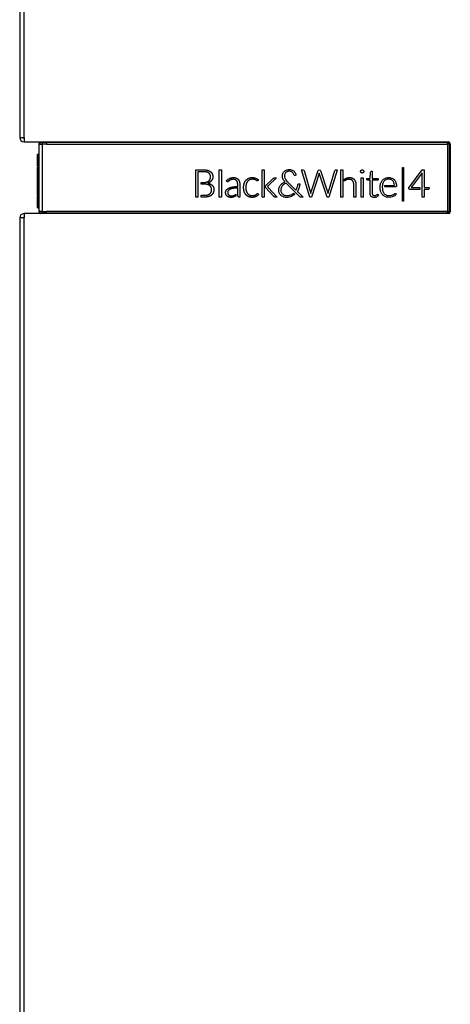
# Model space of a CAD drawing. Header units: millimetres. Extents: x 21 to 270, y 0 to 189.
# Tile 14 of 39: x 100 to 112, y 134 to 162. Entities that reach past the tile are written whole.
import ezdxf

# ---------------------------------------------------------------- set-up
doc = ezdxf.new("R2010")
doc.units = ezdxf.units.MM
doc.layers.add('134.125_BW4_CTM-', color=7, linetype='Continuous')
doc.layers.add('Standard', color=7, linetype='Continuous')

# ---------------------------------------------------------------- blocks, each defined once
blk = doc.blocks.new('SE3')
at = {"layer": '134.125_BW4_CTM-', "color": 7, "linetype": 'Continuous'}
for p, q in [((0, 48.18), (0, 33.82)), ((0.12, 33.82), (0.12, 48.18)), ((0, 33.82), (0.12, 33.82)), ((0.12, 33.82), (0.12, 33.7)), ((0.12, 33.7), (11.95, 33.7)), ((0.53, 33.64), (0.53, 33.639)), ((0.53, 33.639), (0.53, 31.761)), ((0.58, 33.69), (0.58, 33.69)), ((0.58, 33.69), (0.75, 33.69)), ((0.63, 33.689), (0.63, 33.639)), ((0.63, 33.639), (0.63, 31.761)), ((0.75, 33.69), (0.75, 33.7)), ((0.75, 33.689), (0.75, 33.69)), ((0.75, 33.69), (11.92, 33.69)), ((0.75, 33.689), (0.75, 33.639)), ((0.75, 33.689), (11.92, 33.689)), ((0.75, 33.639), (11.919, 33.639)), ((11.919, 33.639), (11.919, 31.761)), ((11.92, 33.69), (11.92, 33.7)), ((11.92, 33.689), (11.92, 33.69)), ((11.969, 33.64), (11.969, 31.76)), ((11.969, 33.64), (11.97, 33.64)), ((11.97, 33.64), (11.97, 31.76)), ((11.97, 33.64), (11.99, 33.64)), ((11.99, 33.64), (11.99, 31.76)), ((12, 33.65), (12, 31.75)), ((0.5, 33.033), (0.5, 33.352)), ((0.51, 33.362), (0.53, 33.363)), ((0.51, 33.362), (0.51, 33.035)), ((0.5, 32.225), (0.5, 33.003)), ((0.5, 33.003), (0.5, 33)), ((0.53, 33.014), (0.509, 33.013)), ((0.53, 33.014), (0.509, 33.013)), ((0.51, 33.013), (0.51, 32.215)), ((0.51, 33.01), (0.51, 33.013)), ((10.67, 32.05), (10.67, 32.987)), ((10.67, 32.987), (10.696, 32.987)), ((10.696, 32.987), (10.696, 32.05)), ((4.906, 32.161), (4.906, 32.921)), ((4.906, 32.921), (5.042, 32.921)), ((5.001, 32.87), (4.968, 32.87)), ((4.968, 32.87), (4.968, 32.161)), ((5.047, 32.87), (5.001, 32.87)), ((5.042, 32.921), (5.087, 32.921)), ((5.231, 32.911), (5.239, 32.909)), ((5.239, 32.909), (5.247, 32.906)), ((5.272, 32.832), (5.267, 32.836)), ((5.278, 32.827), (5.272, 32.832)), ((5.306, 32.66), (5.308, 32.665)), ((5.308, 32.665), (5.31, 32.669)), ((5.313, 32.874), (5.319, 32.87)), ((5.319, 32.87), (5.324, 32.866)), ((5.363, 32.814), (5.366, 32.808)), ((5.366, 32.808), (5.368, 32.802)), ((5.371, 32.667), (5.369, 32.662)), ((5.372, 32.672), (5.371, 32.667)), ((5.562, 32.161), (5.562, 32.924)), ((5.562, 32.924), (5.621, 32.924)), ((5.621, 32.924), (5.621, 32.161)), ((5.847, 32.682), (5.855, 32.686)), ((5.855, 32.686), (5.863, 32.689)), ((6.031, 32.696), (6.036, 32.693)), ((6.036, 32.693), (6.042, 32.691)), ((6.373, 32.683), (6.38, 32.687)), ((6.38, 32.687), (6.388, 32.69)), ((6.57, 32.693), (6.577, 32.69)), ((6.577, 32.69), (6.584, 32.687)), ((6.754, 32.161), (6.754, 32.924)), ((6.754, 32.924), (6.813, 32.924)), ((6.813, 32.924), (6.813, 32.161)), ((6.853, 32.476), (7.064, 32.678)), ((7.157, 32.698), (6.922, 32.475)), ((7.064, 32.678), (7.071, 32.684)), ((7.082, 32.693), (7.083, 32.694)), ((7.083, 32.694), (7.085, 32.695)), ((7.124, 32.698), (7.144, 32.698)), ((7.144, 32.698), (7.157, 32.698)), ((7.321, 32.767), (7.324, 32.788)), ((7.321, 32.736), (7.321, 32.767)), ((7.323, 32.718), (7.321, 32.736)), ((7.328, 32.698), (7.323, 32.718)), ((7.324, 32.788), (7.33, 32.812)), ((7.335, 32.676), (7.328, 32.698)), ((7.33, 32.812), (7.337, 32.828)), ((7.337, 32.671), (7.335, 32.676)), ((7.337, 32.828), (7.342, 32.837)), ((7.343, 32.657), (7.337, 32.671)), ((7.342, 32.837), (7.353, 32.855)), ((7.353, 32.855), (7.367, 32.872)), ((7.367, 32.872), (7.378, 32.883)), ((7.378, 32.883), (7.386, 32.889)), ((7.382, 32.789), (7.378, 32.767)), ((7.378, 32.767), (7.378, 32.74)), ((7.378, 32.74), (7.381, 32.717)), ((7.381, 32.717), (7.386, 32.698)), ((7.386, 32.8), (7.382, 32.789)), ((7.386, 32.889), (7.405, 32.901)), ((7.394, 32.818), (7.386, 32.8)), ((7.386, 32.698), (7.395, 32.678)), ((7.407, 32.836), (7.394, 32.818)), ((7.395, 32.678), (7.403, 32.665)), ((7.403, 32.665), (7.416, 32.645)), ((7.405, 32.901), (7.425, 32.912)), ((7.412, 32.842), (7.407, 32.836)), ((7.426, 32.854), (7.412, 32.842)), ((7.425, 32.912), (7.441, 32.919)), ((7.445, 32.866), (7.426, 32.854)), ((7.441, 32.919), (7.446, 32.92)), ((7.454, 32.87), (7.445, 32.866)), ((7.446, 32.92), (7.47, 32.926)), ((7.472, 32.876), (7.454, 32.87)), ((7.47, 32.926), (7.492, 32.929)), ((7.495, 32.88), (7.472, 32.876)), ((7.492, 32.929), (7.523, 32.93)), ((7.515, 32.882), (7.495, 32.88)), ((7.532, 32.88), (7.515, 32.882)), ((7.523, 32.93), (7.547, 32.927)), ((7.55, 32.877), (7.532, 32.88)), ((7.547, 32.927), (7.572, 32.921)), ((7.564, 32.872), (7.55, 32.877)), ((7.583, 32.862), (7.564, 32.872)), ((7.572, 32.921), (7.59, 32.915)), ((7.602, 32.847), (7.583, 32.862)), ((7.59, 32.915), (7.611, 32.904)), ((7.617, 32.829), (7.602, 32.847)), ((7.611, 32.904), (7.63, 32.892)), ((7.627, 32.814), (7.617, 32.829)), ((7.645, 32.772), (7.627, 32.814)), ((7.63, 32.892), (7.645, 32.88)), ((7.645, 32.88), (7.659, 32.864)), ((7.658, 32.765), (7.645, 32.772)), ((7.676, 32.767), (7.658, 32.765)), ((7.659, 32.864), (7.672, 32.846)), ((7.672, 32.846), (7.682, 32.83)), ((7.695, 32.774), (7.676, 32.767)), ((7.682, 32.83), (7.687, 32.816)), ((7.687, 32.816), (7.692, 32.797)), ((7.692, 32.797), (7.695, 32.774)), ((8.084, 32.161), (7.855, 32.921)), ((7.855, 32.921), (7.893, 32.921)), ((7.893, 32.921), (7.918, 32.917)), ((7.918, 32.917), (7.924, 32.905)), ((7.924, 32.905), (8.097, 32.316)), ((8.117, 32.281), (8.321, 32.903)), ((8.349, 32.821), (8.134, 32.161)), ((8.321, 32.903), (8.331, 32.917)), ((8.331, 32.917), (8.343, 32.922)), ((8.343, 32.922), (8.374, 32.915)), ((8.35, 32.827), (8.349, 32.821)), ((8.565, 32.164), (8.35, 32.827)), ((8.374, 32.915), (8.381, 32.906)), ((8.381, 32.906), (8.569, 32.334)), ((8.597, 32.283), (8.778, 32.903)), ((8.844, 32.916), (8.617, 32.161)), ((8.778, 32.903), (8.788, 32.917)), ((8.788, 32.917), (8.799, 32.921)), ((8.799, 32.921), (8.842, 32.921)), ((8.842, 32.921), (8.844, 32.916)), ((8.946, 32.161), (8.946, 32.924)), ((8.946, 32.924), (9.005, 32.924)), ((9.005, 32.924), (9.005, 32.161)), ((9.05, 32.659), (9.079, 32.678)), ((9.079, 32.678), (9.082, 32.679)), ((9.082, 32.679), (9.09, 32.684)), ((9.262, 32.695), (9.268, 32.693)), ((9.268, 32.693), (9.274, 32.69)), ((9.504, 32.893), (9.504, 32.894)), ((9.504, 32.892), (9.504, 32.893)), ((9.504, 32.859), (9.504, 32.86)), ((9.504, 32.86), (9.504, 32.86)), ((9.513, 32.907), (9.514, 32.908)), ((9.513, 32.907), (9.513, 32.907)), ((9.513, 32.846), (9.513, 32.847)), ((9.514, 32.846), (9.513, 32.846)), ((9.515, 32.162), (9.515, 32.698)), ((9.515, 32.698), (9.572, 32.698)), ((9.526, 32.916), (9.527, 32.916)), ((9.527, 32.837), (9.526, 32.837)), ((9.527, 32.916), (9.529, 32.917)), ((9.528, 32.837), (9.527, 32.837)), ((9.559, 32.917), (9.561, 32.916)), ((9.561, 32.837), (9.56, 32.837)), ((9.561, 32.916), (9.561, 32.916)), ((9.561, 32.837), (9.561, 32.837)), ((9.572, 32.698), (9.572, 32.162)), ((9.574, 32.908), (9.574, 32.907)), ((9.574, 32.907), (9.575, 32.907)), ((9.575, 32.847), (9.574, 32.846)), ((9.574, 32.846), (9.574, 32.846)), ((9.583, 32.894), (9.584, 32.893)), ((9.584, 32.86), (9.583, 32.859)), ((9.584, 32.893), (9.584, 32.892)), ((9.584, 32.86), (9.584, 32.86)), ((9.674, 32.676), (9.764, 32.682)), ((9.674, 32.648), (9.674, 32.676)), ((9.764, 32.682), (9.776, 32.861)), ((9.776, 32.861), (9.783, 32.879)), ((9.783, 32.879), (9.791, 32.884)), ((9.791, 32.884), (9.822, 32.884)), ((9.822, 32.884), (9.822, 32.682)), ((9.822, 32.682), (9.988, 32.682)), ((9.988, 32.682), (9.988, 32.635)), ((10.141, 32.661), (10.158, 32.673)), ((10.158, 32.673), (10.177, 32.683)), ((10.177, 32.683), (10.192, 32.69)), ((10.192, 32.69), (10.194, 32.691)), ((10.194, 32.691), (10.217, 32.698)), ((10.217, 32.698), (10.239, 32.703)), ((10.239, 32.703), (10.258, 32.706)), ((10.258, 32.706), (10.289, 32.707)), ((10.289, 32.707), (10.316, 32.705)), ((10.316, 32.705), (10.338, 32.701)), ((10.338, 32.701), (10.365, 32.694)), ((10.365, 32.694), (10.377, 32.688)), ((10.377, 32.688), (10.381, 32.687)), ((10.381, 32.687), (10.4, 32.676)), ((10.4, 32.676), (10.417, 32.664)), ((10.417, 32.664), (10.434, 32.65)), ((10.84, 32.421), (11.219, 32.923)), ((11.218, 32.841), (10.908, 32.426)), ((11.216, 32.161), (11.217, 32.834)), ((11.217, 32.834), (11.218, 32.841)), ((11.219, 32.923), (11.271, 32.923)), ((11.271, 32.923), (11.271, 32.426)), ((5.056, 32.521), (5.056, 32.57)), ((5.056, 32.57), (5.073, 32.57)), ((5.085, 32.521), (5.056, 32.521)), ((5.073, 32.57), (5.098, 32.57)), ((5.209, 32.581), (5.215, 32.583)), ((5.215, 32.583), (5.221, 32.585)), ((5.237, 32.511), (5.231, 32.512)), ((5.243, 32.509), (5.237, 32.511)), ((5.247, 32.553), (5.243, 32.552)), ((5.243, 32.552), (5.253, 32.55)), ((5.271, 32.613), (5.274, 32.617)), ((5.274, 32.617), (5.278, 32.62)), ((5.291, 32.573), (5.287, 32.571)), ((5.296, 32.576), (5.291, 32.573)), ((5.298, 32.481), (5.294, 32.484)), ((5.302, 32.478), (5.298, 32.481)), ((5.336, 32.434), (5.334, 32.439)), ((5.338, 32.43), (5.336, 32.434)), ((5.34, 32.615), (5.337, 32.611)), ((5.343, 32.619), (5.34, 32.615)), ((5.358, 32.5), (5.363, 32.495)), ((5.363, 32.495), (5.369, 32.489)), ((5.813, 32.406), (5.827, 32.413)), ((5.817, 32.601), (5.815, 32.599)), ((5.819, 32.603), (5.817, 32.601)), ((5.847, 32.624), (5.844, 32.622)), ((5.85, 32.627), (5.847, 32.624)), ((5.891, 32.647), (5.887, 32.646)), ((5.896, 32.649), (5.891, 32.647)), ((5.915, 32.442), (5.936, 32.446)), ((5.951, 32.405), (5.942, 32.403)), ((5.96, 32.406), (5.951, 32.405)), ((6.049, 32.615), (6.042, 32.624)), ((6.087, 32.658), (6.094, 32.649)), ((6.121, 32.597), (6.125, 32.585)), ((6.134, 32.475), (6.134, 32.432)), ((6.134, 32.432), (6.134, 32.161)), ((6.254, 32.533), (6.257, 32.542)), ((6.257, 32.542), (6.259, 32.55)), ((6.299, 32.623), (6.304, 32.629)), ((6.304, 32.629), (6.309, 32.635)), ((6.313, 32.525), (6.311, 32.518)), ((6.315, 32.532), (6.313, 32.525)), ((6.349, 32.597), (6.345, 32.592)), ((6.353, 32.602), (6.349, 32.597)), ((6.407, 32.642), (6.402, 32.64)), ((6.413, 32.645), (6.407, 32.642)), ((6.541, 32.651), (6.537, 32.652)), ((6.545, 32.65), (6.541, 32.651)), ((6.579, 32.636), (6.576, 32.637)), ((6.581, 32.635), (6.579, 32.636)), ((6.603, 32.621), (6.601, 32.622)), ((6.605, 32.619), (6.603, 32.621)), ((6.63, 32.615), (6.629, 32.615)), ((6.63, 32.616), (6.63, 32.615)), ((6.649, 32.644), (6.65, 32.643)), ((6.65, 32.643), (6.649, 32.644)), ((6.851, 32.475), (6.853, 32.476)), ((6.851, 32.432), (6.851, 32.475)), ((7.085, 32.181), (6.851, 32.432)), ((6.901, 32.455), (6.9, 32.455)), ((6.9, 32.455), (6.901, 32.455)), ((6.906, 32.459), (6.905, 32.459)), ((6.906, 32.46), (6.906, 32.459)), ((6.909, 32.449), (6.909, 32.448)), ((6.909, 32.448), (6.91, 32.447)), ((6.928, 32.429), (7.173, 32.161)), ((7.217, 32.376), (7.22, 32.397)), ((7.22, 32.397), (7.227, 32.422)), ((7.227, 32.422), (7.233, 32.438)), ((7.233, 32.438), (7.236, 32.444)), ((7.236, 32.444), (7.248, 32.466)), ((7.248, 32.466), (7.261, 32.487)), ((7.261, 32.487), (7.273, 32.502)), ((7.273, 32.502), (7.276, 32.505)), ((7.276, 32.505), (7.294, 32.524)), ((7.28, 32.393), (7.277, 32.373)), ((7.285, 32.415), (7.28, 32.393)), ((7.293, 32.435), (7.285, 32.415)), ((7.305, 32.456), (7.293, 32.435)), ((7.294, 32.524), (7.315, 32.541)), ((7.314, 32.469), (7.305, 32.456)), ((7.328, 32.486), (7.314, 32.469)), ((7.315, 32.541), (7.332, 32.553)), ((7.347, 32.504), (7.328, 32.486)), ((7.332, 32.553), (7.344, 32.561)), ((7.356, 32.635), (7.343, 32.657)), ((7.344, 32.561), (7.369, 32.575)), ((7.359, 32.515), (7.347, 32.504)), ((7.371, 32.614), (7.356, 32.635)), ((7.38, 32.529), (7.359, 32.515)), ((7.369, 32.575), (7.393, 32.585)), ((7.387, 32.592), (7.371, 32.614)), ((7.406, 32.544), (7.38, 32.529)), ((7.393, 32.585), (7.387, 32.592)), ((7.418, 32.55), (7.406, 32.544)), ((7.416, 32.645), (7.436, 32.619)), ((7.424, 32.552), (7.418, 32.55)), ((7.811, 32.173), (7.424, 32.552)), ((7.436, 32.619), (7.466, 32.588)), ((7.466, 32.588), (7.698, 32.359)), ((7.704, 32.36), (7.723, 32.402)), ((7.723, 32.402), (7.737, 32.438)), ((7.737, 32.438), (7.743, 32.457)), ((7.743, 32.457), (7.749, 32.486)), ((7.749, 32.486), (7.753, 32.511)), ((7.753, 32.511), (7.759, 32.524)), ((7.759, 32.524), (7.767, 32.529)), ((7.767, 32.529), (7.805, 32.529)), ((7.783, 32.412), (7.772, 32.385)), ((7.792, 32.442), (7.783, 32.412)), ((7.8, 32.476), (7.792, 32.442)), ((7.804, 32.507), (7.8, 32.476)), ((7.805, 32.529), (7.804, 32.507)), ((9.051, 32.61), (9.05, 32.659)), ((9.082, 32.632), (9.08, 32.63)), ((9.09, 32.636), (9.082, 32.632)), ((9.277, 32.617), (9.274, 32.621)), ((9.282, 32.612), (9.277, 32.617)), ((9.31, 32.427), (9.31, 32.469)), ((9.31, 32.161), (9.31, 32.427)), ((9.321, 32.656), (9.325, 32.652)), ((9.325, 32.652), (9.328, 32.647)), ((9.356, 32.594), (9.358, 32.587)), ((9.358, 32.587), (9.36, 32.581)), ((9.37, 32.47), (9.37, 32.427)), ((9.37, 32.427), (9.37, 32.161)), ((9.678, 32.64), (9.674, 32.648)), ((9.699, 32.635), (9.678, 32.64)), ((9.763, 32.635), (9.699, 32.635)), ((9.763, 32.278), (9.763, 32.635)), ((9.988, 32.635), (9.822, 32.635)), ((9.822, 32.635), (9.823, 32.266)), ((10.044, 32.46), (10.046, 32.486)), ((10.044, 32.422), (10.044, 32.46)), ((10.046, 32.398), (10.044, 32.422)), ((10.046, 32.486), (10.051, 32.51)), ((10.048, 32.376), (10.046, 32.398)), ((10.051, 32.51), (10.058, 32.539)), ((10.058, 32.539), (10.063, 32.555)), ((10.063, 32.555), (10.07, 32.57)), ((10.07, 32.57), (10.08, 32.59)), ((10.08, 32.59), (10.091, 32.608)), ((10.091, 32.608), (10.103, 32.625)), ((10.103, 32.625), (10.113, 32.637)), ((10.107, 32.492), (10.103, 32.452)), ((10.103, 32.452), (10.106, 32.39)), ((10.106, 32.39), (10.111, 32.358)), ((10.113, 32.524), (10.107, 32.492)), ((10.113, 32.637), (10.125, 32.648)), ((10.122, 32.551), (10.113, 32.524)), ((10.13, 32.568), (10.122, 32.551)), ((10.125, 32.648), (10.141, 32.661)), ((10.142, 32.588), (10.13, 32.568)), ((10.155, 32.606), (10.142, 32.588)), ((10.158, 32.608), (10.155, 32.606)), ((10.17, 32.62), (10.158, 32.608)), ((10.187, 32.632), (10.17, 32.62)), ((10.174, 32.446), (10.174, 32.487)), ((10.174, 32.487), (10.438, 32.487)), ((10.482, 32.446), (10.174, 32.446)), ((10.205, 32.643), (10.187, 32.632)), ((10.211, 32.646), (10.205, 32.643)), ((10.229, 32.652), (10.211, 32.646)), ((10.252, 32.658), (10.229, 32.652)), ((10.279, 32.66), (10.252, 32.658)), ((10.307, 32.66), (10.279, 32.66)), ((10.328, 32.656), (10.307, 32.66)), ((10.347, 32.65), (10.328, 32.656)), ((10.363, 32.643), (10.347, 32.65)), ((10.381, 32.631), (10.363, 32.643)), ((10.397, 32.618), (10.381, 32.631)), ((10.407, 32.606), (10.397, 32.618)), ((10.419, 32.588), (10.407, 32.606)), ((10.429, 32.568), (10.419, 32.588)), ((10.431, 32.563), (10.429, 32.568)), ((10.44, 32.533), (10.431, 32.563)), ((10.434, 32.65), (10.443, 32.64)), ((10.438, 32.487), (10.446, 32.492)), ((10.446, 32.492), (10.44, 32.533)), ((10.443, 32.64), (10.448, 32.634)), ((10.448, 32.634), (10.46, 32.617)), ((10.46, 32.617), (10.471, 32.598)), ((10.471, 32.598), (10.48, 32.578)), ((10.48, 32.578), (10.486, 32.564)), ((10.494, 32.451), (10.482, 32.446)), ((10.486, 32.564), (10.493, 32.534)), ((10.493, 32.534), (10.497, 32.505)), ((10.499, 32.467), (10.494, 32.451)), ((10.497, 32.505), (10.499, 32.467)), ((10.845, 32.39), (10.84, 32.421)), ((10.851, 32.382), (10.845, 32.39)), ((10.908, 32.426), (11.147, 32.426)), ((11.147, 32.426), (11.147, 32.377)), ((11.271, 32.426), (11.408, 32.426)), ((11.408, 32.398), (11.403, 32.381)), ((11.408, 32.426), (11.408, 32.398)), ((0.5, 32.22), (0.5, 32.219)), ((0.5, 31.871), (0.5, 32.195)), ((0.509, 32.209), (0.53, 32.208)), ((0.509, 32.209), (0.53, 32.208)), ((0.51, 32.215), (0.53, 32.214)), ((0.51, 32.209), (0.51, 32.211)), ((0.51, 32.197), (0.51, 31.861)), ((4.968, 32.161), (4.906, 32.161)), ((5.056, 32.161), (5.056, 32.213)), ((5.056, 32.213), (5.089, 32.213)), ((5.085, 32.161), (5.056, 32.161)), ((5.263, 32.175), (5.255, 32.173)), ((5.271, 32.178), (5.263, 32.175)), ((5.294, 32.25), (5.3, 32.255)), ((5.3, 32.255), (5.306, 32.26)), ((5.344, 32.217), (5.339, 32.212)), ((5.35, 32.221), (5.344, 32.217)), ((5.395, 32.283), (5.392, 32.277)), ((5.398, 32.29), (5.395, 32.283)), ((5.621, 32.161), (5.562, 32.161)), ((5.753, 32.225), (5.749, 32.234)), ((5.755, 32.353), (5.762, 32.363)), ((5.787, 32.183), (5.78, 32.189)), ((5.803, 32.255), (5.806, 32.248)), ((5.815, 32.347), (5.809, 32.34)), ((5.824, 32.223), (5.829, 32.219)), ((5.835, 32.159), (5.826, 32.162)), ((5.855, 32.205), (5.862, 32.203)), ((5.868, 32.382), (5.857, 32.377)), ((5.945, 32.159), (5.94, 32.158)), ((5.949, 32.16), (5.945, 32.159)), ((5.948, 32.203), (5.953, 32.204)), ((5.953, 32.204), (5.957, 32.205)), ((5.998, 32.178), (5.992, 32.175)), ((5.996, 32.221), (5.999, 32.223)), ((6.018, 32.236), (6.022, 32.239)), ((6.022, 32.239), (6.022, 32.191)), ((6.076, 32.283), (6.076, 32.314)), ((6.078, 32.241), (6.076, 32.283)), ((6.079, 32.241), (6.078, 32.241)), ((6.257, 32.314), (6.255, 32.322)), ((6.26, 32.305), (6.257, 32.314)), ((6.305, 32.227), (6.3, 32.233)), ((6.31, 32.221), (6.305, 32.227)), ((6.311, 32.339), (6.313, 32.332)), ((6.313, 32.332), (6.316, 32.325)), ((6.346, 32.266), (6.35, 32.261)), ((6.35, 32.261), (6.353, 32.257)), ((6.378, 32.173), (6.371, 32.176)), ((6.385, 32.17), (6.378, 32.173)), ((6.4, 32.22), (6.406, 32.218)), ((6.406, 32.218), (6.411, 32.215)), ((6.53, 32.16), (6.525, 32.159)), ((6.535, 32.161), (6.53, 32.16)), ((6.538, 32.21), (6.542, 32.212)), ((6.542, 32.212), (6.546, 32.213)), ((6.582, 32.176), (6.578, 32.174)), ((6.581, 32.229), (6.584, 32.231)), ((6.586, 32.177), (6.582, 32.176)), ((6.584, 32.231), (6.586, 32.232)), ((6.608, 32.248), (6.61, 32.25)), ((6.61, 32.25), (6.612, 32.252)), ((6.624, 32.2), (6.621, 32.198)), ((6.628, 32.203), (6.624, 32.2)), ((6.627, 32.26), (6.628, 32.26)), ((6.628, 32.26), (6.63, 32.26)), ((6.813, 32.161), (6.754, 32.161)), ((7.173, 32.161), (7.147, 32.161)), ((7.217, 32.346), (7.217, 32.376)), ((7.219, 32.326), (7.217, 32.346)), ((7.222, 32.307), (7.219, 32.326)), ((7.229, 32.286), (7.222, 32.307)), ((7.233, 32.277), (7.229, 32.286)), ((7.239, 32.264), (7.233, 32.277)), ((7.251, 32.246), (7.239, 32.264)), ((7.264, 32.229), (7.251, 32.246)), ((7.278, 32.213), (7.264, 32.229)), ((7.277, 32.373), (7.278, 32.339)), ((7.278, 32.339), (7.281, 32.321)), ((7.281, 32.21), (7.278, 32.213)), ((7.281, 32.321), (7.288, 32.301)), ((7.293, 32.2), (7.281, 32.21)), ((7.288, 32.301), (7.295, 32.287)), ((7.312, 32.188), (7.293, 32.2)), ((7.295, 32.287), (7.296, 32.284)), ((7.296, 32.284), (7.309, 32.266)), ((7.309, 32.266), (7.323, 32.25)), ((7.331, 32.177), (7.312, 32.188)), ((7.323, 32.25), (7.336, 32.239)), ((7.35, 32.168), (7.331, 32.177)), ((7.336, 32.239), (7.352, 32.228)), ((7.364, 32.164), (7.35, 32.168)), ((7.352, 32.228), (7.372, 32.218)), ((7.386, 32.158), (7.364, 32.164)), ((7.372, 32.218), (7.391, 32.211)), ((7.407, 32.155), (7.386, 32.158)), ((7.391, 32.211), (7.406, 32.207)), ((7.406, 32.207), (7.429, 32.203)), ((7.426, 32.153), (7.407, 32.155)), ((7.444, 32.152), (7.426, 32.153)), ((7.429, 32.203), (7.465, 32.203)), ((7.473, 32.155), (7.444, 32.152)), ((7.465, 32.203), (7.491, 32.206)), ((7.501, 32.159), (7.473, 32.155)), ((7.491, 32.206), (7.519, 32.212)), ((7.512, 32.161), (7.501, 32.159)), ((7.536, 32.167), (7.512, 32.161)), ((7.519, 32.212), (7.53, 32.216)), ((7.53, 32.216), (7.557, 32.226)), ((7.565, 32.178), (7.536, 32.167)), ((7.557, 32.226), (7.58, 32.237)), ((7.585, 32.186), (7.565, 32.178)), ((7.58, 32.237), (7.589, 32.242)), ((7.607, 32.198), (7.585, 32.186)), ((7.589, 32.242), (7.612, 32.257)), ((7.633, 32.214), (7.607, 32.198)), ((7.612, 32.257), (7.634, 32.276)), ((7.648, 32.225), (7.633, 32.214)), ((7.634, 32.276), (7.667, 32.242)), ((7.667, 32.242), (7.648, 32.225)), ((7.698, 32.359), (7.704, 32.36)), ((7.758, 32.356), (7.736, 32.322)), ((7.736, 32.322), (7.741, 32.317)), ((7.741, 32.317), (7.9, 32.161)), ((7.772, 32.385), (7.758, 32.356)), ((7.824, 32.164), (7.811, 32.173)), ((7.865, 32.161), (7.824, 32.164)), ((7.9, 32.161), (7.865, 32.161)), ((8.134, 32.161), (8.084, 32.161)), ((8.097, 32.316), (8.111, 32.263)), ((8.111, 32.263), (8.117, 32.281)), ((8.566, 32.161), (8.565, 32.164)), ((8.617, 32.161), (8.566, 32.161)), ((8.569, 32.334), (8.591, 32.263)), ((8.591, 32.263), (8.597, 32.283)), ((9.005, 32.161), (8.946, 32.161)), ((9.37, 32.161), (9.31, 32.161)), ((9.572, 32.162), (9.515, 32.162)), ((9.765, 32.25), (9.763, 32.278)), ((9.769, 32.227), (9.765, 32.25)), ((9.775, 32.212), (9.769, 32.227)), ((9.784, 32.196), (9.775, 32.212)), ((9.79, 32.187), (9.784, 32.196)), ((9.798, 32.18), (9.79, 32.187)), ((9.81, 32.17), (9.798, 32.18)), ((9.823, 32.163), (9.81, 32.17)), ((9.823, 32.266), (9.828, 32.243)), ((9.836, 32.158), (9.823, 32.163)), ((9.828, 32.243), (9.832, 32.235)), ((9.832, 32.235), (9.843, 32.219)), ((9.848, 32.155), (9.836, 32.158)), ((9.843, 32.219), (9.848, 32.216)), ((9.848, 32.216), (9.866, 32.207)), ((9.881, 32.153), (9.848, 32.155)), ((9.866, 32.207), (9.878, 32.204)), ((9.878, 32.204), (9.903, 32.203)), ((9.902, 32.154), (9.881, 32.153)), ((9.923, 32.158), (9.902, 32.154)), ((9.903, 32.203), (9.924, 32.209)), ((9.942, 32.164), (9.923, 32.158)), ((9.924, 32.209), (9.947, 32.221)), ((9.961, 32.174), (9.942, 32.164)), ((9.947, 32.221), (9.963, 32.233)), ((9.979, 32.184), (9.961, 32.174)), ((9.963, 32.233), (9.967, 32.236)), ((9.967, 32.236), (9.977, 32.239)), ((9.977, 32.239), (9.983, 32.234)), ((10.002, 32.206), (9.979, 32.184)), ((9.983, 32.234), (10.002, 32.206)), ((10.053, 32.352), (10.048, 32.376)), ((10.059, 32.328), (10.053, 32.352)), ((10.064, 32.311), (10.059, 32.328)), ((10.073, 32.29), (10.064, 32.311)), ((10.083, 32.271), (10.073, 32.29)), ((10.094, 32.253), (10.083, 32.271)), ((10.106, 32.236), (10.094, 32.253)), ((10.117, 32.223), (10.106, 32.236)), ((10.111, 32.358), (10.119, 32.33)), ((10.132, 32.21), (10.117, 32.223)), ((10.119, 32.33), (10.121, 32.326)), ((10.121, 32.326), (10.13, 32.305)), ((10.13, 32.305), (10.14, 32.286)), ((10.148, 32.198), (10.132, 32.21)), ((10.14, 32.286), (10.151, 32.268)), ((10.165, 32.186), (10.148, 32.198)), ((10.151, 32.268), (10.16, 32.257)), ((10.16, 32.257), (10.175, 32.243)), ((10.182, 32.177), (10.165, 32.186)), ((10.175, 32.243), (10.192, 32.231)), ((10.197, 32.17), (10.182, 32.177)), ((10.192, 32.231), (10.209, 32.221)), ((10.22, 32.163), (10.197, 32.17)), ((10.209, 32.221), (10.221, 32.216)), ((10.241, 32.158), (10.22, 32.163)), ((10.221, 32.216), (10.242, 32.209)), ((10.261, 32.156), (10.241, 32.158)), ((10.242, 32.209), (10.262, 32.205)), ((10.304, 32.154), (10.261, 32.156)), ((10.262, 32.205), (10.283, 32.204)), ((10.283, 32.204), (10.318, 32.204)), ((10.345, 32.159), (10.304, 32.154)), ((10.318, 32.204), (10.343, 32.208)), ((10.343, 32.208), (10.367, 32.213)), ((10.377, 32.166), (10.345, 32.159)), ((10.367, 32.213), (10.39, 32.222)), ((10.402, 32.174), (10.377, 32.166)), ((10.39, 32.222), (10.414, 32.233)), ((10.428, 32.186), (10.402, 32.174)), ((10.414, 32.233), (10.444, 32.252)), ((10.451, 32.198), (10.428, 32.186)), ((10.444, 32.252), (10.456, 32.259)), ((10.472, 32.213), (10.451, 32.198)), ((10.456, 32.259), (10.471, 32.258)), ((10.471, 32.258), (10.491, 32.233)), ((10.491, 32.233), (10.472, 32.213)), ((10.871, 32.377), (10.851, 32.382)), ((11.147, 32.377), (10.871, 32.377)), ((11.271, 32.161), (11.216, 32.161)), ((11.393, 32.377), (11.271, 32.377)), ((11.271, 32.377), (11.271, 32.161)), ((11.403, 32.381), (11.393, 32.377)), ((0.51, 31.861), (0.53, 31.86)), ((10.696, 32.05), (10.67, 32.05)), ((0.12, 31.58), (0, 31.58)), ((0, 31.58), (0, 5.82)), ((11.95, 31.7), (0.12, 31.7)), ((0.12, 31.7), (0.12, 31.58)), ((0.12, 5.82), (0.12, 31.58)), ((0.53, 31.761), (0.53, 31.76)), ((0.561, 31.714), (0.58, 31.71)), ((0.58, 31.71), (0.58, 31.71)), ((0.75, 31.71), (0.58, 31.71)), ((0.63, 31.711), (0.63, 31.761)), ((11.919, 31.761), (0.75, 31.761)), ((0.75, 31.711), (0.75, 31.761)), ((11.92, 31.711), (0.75, 31.711)), ((0.75, 31.711), (0.75, 31.71)), ((11.92, 31.71), (0.75, 31.71)), ((0.75, 31.71), (0.75, 31.7)), ((11.92, 31.711), (11.92, 31.71)), ((11.92, 31.71), (11.92, 31.7)), ((11.969, 31.76), (11.97, 31.76)), ((11.97, 31.76), (11.99, 31.76))]:
    blk.add_line(p, q, dxfattribs=at)
for centre, radius, start, end in [((0.12, 33.82), 0.12, 180, 270), ((0.12, 33.82), 0.02, 180, 270), ((0.58, 33.639), 0.05, 90.3348, 179.9699), ((0.6, 33.638), 0.05, 91, 180), ((0.58, 33.71), 0.02, 270.5, 330.5732), ((0.574, 33.688), 0.00564, 5.3002, 15.0496), ((0.61, 35.333), 1.645, 268.9534, 270.6985), ((0.752, 0.009), 33.68, 90.0037, 90.2082), ((0.752, 0.272), 33.367, 90.0031, 90.2091), ((9.028, 33.725), 2.892, 358.3025, 359.2934), ((12.035, 29.288), 4.353, 90.8729, 91.5312), ((11.92, 33.64), 0.0498, 0, 90), ((11.92, 33.64), 0.049, 0.035, 89.965), ((11.95, 33.65), 0.05, 0, 90), ((11.92, 33.64), 0.0698, 0, 58.5797), ((0.51, 33.352), 0.01, 92, 180), ((6.528, 32.332), 0.163, 307.5793, 322.4792), ((0.51, 31.871), 0.01, 180, 268), ((0.12, 31.58), 0.12, 90, 180), ((0.12, 31.58), 0.02, 90, 180), ((0.591, 24.327), 7.434, 89.7018, 90.4726), ((0.58, 31.761), 0.05, 180.0301, 269.6655), ((0.58, 31.76), 0.05, 180, 269.5), ((0.6, 31.762), 0.05, 180, 269), ((0.61, 29.896), 1.816, 89.3837, 90.9645), ((0.574, 31.712), 0.00608, 345.7408, 354.3243), ((0.58, 31.69), 0.02, 29.4268, 89.5), ((0.752, 65.12), 33.359, 269.7908, 269.9969), ((0.752, 65.39), 33.679, 269.7918, 269.9963), ((7.568, 31.645), 4.353, 0.8729, 1.5312), ((12.005, 34.652), 2.892, 268.3025, 269.2934), ((11.92, 31.76), 0.049, 270.035, 359.965), ((11.92, 31.76), 0.0498, 270, 360), ((11.95, 31.75), 0.05, 270, 0), ((11.92, 31.76), 0.0698, 301.4164, 360)]:
    blk.add_arc(centre, radius, start, end, dxfattribs=at)
for points, degree in [([(0.58, 33.69), (0.564, 33.69), (0.548, 33.683), (0.536, 33.671), (0.53, 33.655), (0.53, 33.64)], 5), ([(0.53, 33.639), (0.53, 33.639), (0.543, 33.639), (0.567, 33.639), (0.599, 33.639), (0.63, 33.639)], 5), ([(5.247, 32.906), (5.285, 32.894), (5.313, 32.874)], 2), ([(5.324, 32.866), (5.348, 32.843), (5.363, 32.814)], 2), ([(5.369, 32.662), (5.359, 32.639), (5.343, 32.619)], 2), ([(6.042, 32.691), (6.068, 32.678), (6.087, 32.658)], 2), ([(6.309, 32.635), (6.337, 32.664), (6.373, 32.683)], 2), ([(9.274, 32.69), (9.301, 32.677), (9.321, 32.656)], 2), ([(9.504, 32.894), (9.508, 32.901), (9.513, 32.907)], 2), ([(9.513, 32.847), (9.508, 32.852), (9.504, 32.859)], 2), ([(9.514, 32.908), (9.519, 32.913), (9.526, 32.916)], 2), ([(9.526, 32.837), (9.519, 32.841), (9.514, 32.846)], 2), ([(9.561, 32.916), (9.568, 32.913), (9.574, 32.908)], 2), ([(9.574, 32.846), (9.568, 32.841), (9.561, 32.837)], 2), ([(9.575, 32.907), (9.58, 32.901), (9.583, 32.894)], 2), ([(9.583, 32.859), (9.58, 32.852), (9.575, 32.847)], 2), ([(5.221, 32.585), (5.249, 32.597), (5.271, 32.613)], 2), ([(5.294, 32.484), (5.272, 32.499), (5.243, 32.509)], 2), ([(5.287, 32.571), (5.269, 32.561), (5.247, 32.553)], 2), ([(5.253, 32.55), (5.316, 32.533), (5.358, 32.5)], 2), ([(5.278, 32.62), (5.296, 32.639), (5.306, 32.66)], 2), ([(5.337, 32.611), (5.319, 32.592), (5.296, 32.576)], 2), ([(5.334, 32.439), (5.321, 32.461), (5.302, 32.478)], 2), ([(5.762, 32.363), (5.781, 32.387), (5.813, 32.406)], 2), ([(5.844, 32.622), (5.83, 32.612), (5.819, 32.603)], 2), ([(5.827, 32.413), (5.864, 32.43), (5.915, 32.442)], 2), ([(5.887, 32.646), (5.866, 32.637), (5.85, 32.627)], 2), ([(5.942, 32.403), (5.9, 32.395), (5.868, 32.382)], 2), ([(6.094, 32.649), (6.111, 32.626), (6.121, 32.597)], 2), ([(6.259, 32.55), (6.275, 32.591), (6.299, 32.623)], 2), ([(6.345, 32.592), (6.327, 32.566), (6.315, 32.532)], 2), ([(6.402, 32.64), (6.374, 32.625), (6.353, 32.602)], 2), ([(6.576, 32.637), (6.563, 32.644), (6.545, 32.65)], 2), ([(6.601, 32.622), (6.593, 32.628), (6.581, 32.635)], 2), ([(6.629, 32.615), (6.621, 32.61), (6.605, 32.619)], 2), ([(9.328, 32.647), (9.345, 32.623), (9.356, 32.594)], 2), ([(5.339, 32.212), (5.309, 32.191), (5.271, 32.178)], 2), ([(5.392, 32.277), (5.375, 32.246), (5.35, 32.221)], 2), ([(5.78, 32.189), (5.764, 32.204), (5.753, 32.225)], 2), ([(5.826, 32.162), (5.805, 32.17), (5.787, 32.183)], 2), ([(5.806, 32.248), (5.814, 32.234), (5.824, 32.223)], 2), ([(5.857, 32.377), (5.831, 32.363), (5.815, 32.347)], 2), ([(5.829, 32.219), (5.841, 32.21), (5.855, 32.205)], 2), ([(5.992, 32.175), (5.972, 32.166), (5.949, 32.16)], 2), ([(5.957, 32.205), (5.977, 32.211), (5.996, 32.221)], 2), ([(6.3, 32.233), (6.276, 32.265), (6.26, 32.305)], 2), ([(6.371, 32.176), (6.337, 32.194), (6.31, 32.221)], 2), ([(6.316, 32.325), (6.328, 32.292), (6.346, 32.266)], 2), ([(6.353, 32.257), (6.374, 32.235), (6.4, 32.22)], 2), ([(6.578, 32.174), (6.558, 32.166), (6.535, 32.161)], 2), ([(6.546, 32.213), (6.566, 32.221), (6.581, 32.229)], 2), ([(6.586, 32.232), (6.599, 32.241), (6.608, 32.248)], 2), ([(6.621, 32.198), (6.605, 32.187), (6.586, 32.177)], 2), ([(6.612, 32.252), (6.62, 32.259), (6.627, 32.26)], 2)]:
    blk.add_open_spline(points, degree=degree, dxfattribs=at)
for points, knots in [([(5.267, 32.836), (5.233, 32.857), (5.204, 32.862), (5.175, 32.868), (5.151, 32.869), (5.126, 32.87), (5.125, 32.87), (5.124, 32.87), (5.116, 32.87), (5.108, 32.87), (5.089, 32.87), (5.069, 32.87), (5.047, 32.87)], [0, 0, 0, 0.302264, 0.302264, 0.541149, 0.541149, 0.654812, 0.654812, 0.694729, 0.694729, 0.816263, 0.816263, 1, 1, 1]), ([(5.087, 32.921), (5.108, 32.921), (5.116, 32.921), (5.124, 32.921), (5.126, 32.921), (5.128, 32.921), (5.149, 32.921), (5.17, 32.92), (5.188, 32.918), (5.206, 32.916), (5.231, 32.911)], [0, 0, 0, 0.197734, 0.197734, 0.26829, 0.26829, 0.42683, 0.42683, 0.695771, 0.695771, 1, 1, 1]), ([(5.31, 32.669), (5.314, 32.683), (5.316, 32.692), (5.318, 32.702), (5.319, 32.708), (5.32, 32.714), (5.318, 32.735), (5.317, 32.756), (5.31, 32.778), (5.304, 32.8), (5.278, 32.827)], [0, 0, 0, 0.141572, 0.141572, 0.23405, 0.23405, 0.392207, 0.392207, 0.652444, 0.652444, 1, 1, 1]), ([(5.368, 32.802), (5.379, 32.771), (5.38, 32.748), (5.382, 32.724), (5.381, 32.71), (5.38, 32.696), (5.372, 32.672)], [0, 0, 0, 0.422167, 0.422167, 0.702504, 0.702504, 1, 1, 1]), ([(5.764, 32.62), (5.764, 32.62), (5.766, 32.621), (5.767, 32.622), (5.781, 32.636), (5.796, 32.649), (5.81, 32.659), (5.824, 32.669), (5.847, 32.682)], [0, 0, 0, 0.020941, 0.020941, 0.224954, 0.224954, 0.580818, 0.580818, 1, 1, 1]), ([(5.863, 32.689), (5.903, 32.704), (5.932, 32.706), (5.962, 32.708), (5.982, 32.707), (6.001, 32.705), (6.031, 32.696)], [0, 0, 0, 0.419004, 0.419004, 0.706356, 0.706356, 1, 1, 1]), ([(6.388, 32.69), (6.427, 32.704), (6.456, 32.706), (6.484, 32.707), (6.509, 32.706), (6.534, 32.704), (6.57, 32.693)], [0, 0, 0, 0.376238, 0.376238, 0.66465, 0.66465, 1, 1, 1]), ([(6.584, 32.687), (6.603, 32.678), (6.615, 32.671), (6.627, 32.663), (6.639, 32.652), (6.647, 32.646), (6.649, 32.644)], [0, 0, 0, 0.477114, 0.477114, 0.884651, 0.884651, 1, 1, 1]), ([(7.071, 32.684), (7.073, 32.686), (7.074, 32.687), (7.076, 32.689), (7.082, 32.693)], [0, 0, 0, 0.326869, 0.326869, 1, 1, 1]), ([(7.085, 32.695), (7.091, 32.698), (7.096, 32.698), (7.101, 32.698), (7.102, 32.698), (7.103, 32.698), (7.108, 32.698), (7.113, 32.698), (7.124, 32.698)], [0, 0, 0, 0.295389, 0.295389, 0.44856, 0.44856, 0.605319, 0.605319, 1, 1, 1]), ([(9.09, 32.684), (9.131, 32.703), (9.161, 32.705), (9.191, 32.707), (9.211, 32.706), (9.232, 32.705), (9.262, 32.695)], [0, 0, 0, 0.421976, 0.421976, 0.706086, 0.706086, 1, 1, 1]), ([(9.504, 32.86), (9.501, 32.867), (9.501, 32.875), (9.5, 32.883), (9.504, 32.892)], [0, 0, 0, 0.468595, 0.468595, 1, 1, 1]), ([(9.56, 32.837), (9.553, 32.834), (9.545, 32.833), (9.537, 32.833), (9.528, 32.837)], [0, 0, 0, 0.474749, 0.474749, 1, 1, 1]), ([(9.529, 32.917), (9.54, 32.921), (9.547, 32.92), (9.554, 32.919), (9.559, 32.917)], [0, 0, 0, 0.608376, 0.608376, 1, 1, 1]), ([(9.584, 32.892), (9.588, 32.883), (9.588, 32.875), (9.587, 32.867), (9.584, 32.86)], [0, 0, 0, 0.530087, 0.530087, 1, 1, 1]), ([(5.231, 32.512), (5.212, 32.517), (5.198, 32.519), (5.185, 32.52), (5.17, 32.521), (5.154, 32.521), (5.153, 32.521), (5.151, 32.521), (5.144, 32.521), (5.137, 32.521), (5.121, 32.521), (5.105, 32.521), (5.085, 32.521)], [0, 0, 0, 0.225654, 0.225654, 0.422556, 0.422556, 0.537151, 0.537151, 0.594887, 0.594887, 0.752469, 0.752469, 1, 1, 1]), ([(5.098, 32.57), (5.112, 32.57), (5.119, 32.57), (5.126, 32.57), (5.126, 32.57), (5.127, 32.57), (5.145, 32.57), (5.162, 32.571), (5.176, 32.573), (5.19, 32.575), (5.209, 32.581)], [0, 0, 0, 0.182825, 0.182825, 0.250115, 0.250115, 0.412517, 0.412517, 0.693022, 0.693022, 1, 1, 1]), ([(5.306, 32.26), (5.333, 32.289), (5.34, 32.312), (5.347, 32.335), (5.348, 32.357), (5.35, 32.378), (5.349, 32.386), (5.348, 32.394), (5.346, 32.405), (5.344, 32.415), (5.338, 32.43)], [0, 0, 0, 0.342458, 0.342458, 0.592457, 0.592457, 0.75256, 0.75256, 0.855972, 0.855972, 1, 1, 1]), ([(5.369, 32.489), (5.396, 32.457), (5.403, 32.433), (5.41, 32.408), (5.411, 32.387), (5.413, 32.366), (5.411, 32.345), (5.409, 32.325), (5.398, 32.29)], [0, 0, 0, 0.311886, 0.311886, 0.531764, 0.531764, 0.728144, 0.728144, 1, 1, 1]), ([(5.815, 32.599), (5.805, 32.591), (5.8, 32.59), (5.795, 32.589), (5.788, 32.59), (5.782, 32.591), (5.778, 32.596), (5.775, 32.602), (5.772, 32.606), (5.769, 32.611), (5.767, 32.614), (5.765, 32.618), (5.764, 32.62)], [0, 0, 0, 0.26111, 0.26111, 0.424218, 0.424218, 0.601555, 0.601555, 0.770783, 0.770783, 0.909453, 0.909453, 1, 1, 1]), ([(6.042, 32.624), (6.02, 32.645), (6.002, 32.651), (5.984, 32.656), (5.967, 32.657), (5.951, 32.658), (5.936, 32.657), (5.92, 32.656), (5.896, 32.649)], [0, 0, 0, 0.307143, 0.307143, 0.534368, 0.534368, 0.738807, 0.738807, 1, 1, 1]), ([(5.936, 32.446), (5.97, 32.451), (5.994, 32.454), (6.017, 32.456), (6.048, 32.457), (6.079, 32.458), (6.077, 32.459), (6.075, 32.461), (6.076, 32.467), (6.076, 32.473), (6.076, 32.484), (6.076, 32.495), (6.076, 32.502), (6.076, 32.508), (6.075, 32.527), (6.074, 32.545), (6.07, 32.566), (6.066, 32.588), (6.049, 32.615)], [0, 0, 0, 0.191409, 0.191409, 0.371915, 0.371915, 0.469488, 0.469488, 0.495168, 0.495168, 0.55213, 0.55213, 0.610391, 0.610391, 0.692259, 0.692259, 0.824954, 0.824954, 1, 1, 1]), ([(6.076, 32.314), (6.076, 32.331), (6.076, 32.349), (6.076, 32.368), (6.076, 32.384), (6.076, 32.4), (6.076, 32.407), (6.076, 32.414), (6.077, 32.416), (6.078, 32.418), (6.052, 32.416), (6.027, 32.413), (6.008, 32.412), (5.988, 32.41), (5.96, 32.406)], [0, 0, 0, 0.158555, 0.158555, 0.317137, 0.317137, 0.42181, 0.42181, 0.462722, 0.462722, 0.575814, 0.575814, 0.780585, 0.780585, 1, 1, 1]), ([(6.125, 32.585), (6.13, 32.566), (6.131, 32.553), (6.133, 32.54), (6.134, 32.526), (6.134, 32.512), (6.134, 32.503), (6.134, 32.494), (6.134, 32.475)], [0, 0, 0, 0.297387, 0.297387, 0.541151, 0.541151, 0.749218, 0.749218, 1, 1, 1]), ([(6.255, 32.322), (6.243, 32.367), (6.24, 32.42), (6.238, 32.472), (6.254, 32.533)], [0, 0, 0, 0.461455, 0.461455, 1, 1, 1]), ([(6.311, 32.518), (6.299, 32.466), (6.301, 32.421), (6.302, 32.376), (6.311, 32.339)], [0, 0, 0, 0.541593, 0.541593, 1, 1, 1]), ([(6.537, 32.652), (6.517, 32.657), (6.502, 32.658), (6.488, 32.659), (6.465, 32.657), (6.442, 32.656), (6.413, 32.645)], [0, 0, 0, 0.28036, 0.28036, 0.575241, 0.575241, 1, 1, 1]), ([(6.651, 32.642), (6.65, 32.64), (6.646, 32.636), (6.643, 32.631), (6.64, 32.627), (6.636, 32.622), (6.635, 32.62), (6.633, 32.617), (6.63, 32.616)], [0, 0, 0, 0.230611, 0.230611, 0.563589, 0.563589, 0.821104, 0.821104, 1, 1, 1]), ([(6.922, 32.475), (6.917, 32.471), (6.916, 32.469), (6.914, 32.467), (6.913, 32.466), (6.911, 32.465), (6.906, 32.46)], [0, 0, 0, 0.417833, 0.417833, 0.611628, 0.611628, 1, 1, 1]), ([(6.91, 32.447), (6.916, 32.441), (6.918, 32.439), (6.92, 32.437), (6.922, 32.435), (6.923, 32.434), (6.928, 32.429)], [0, 0, 0, 0.418876, 0.418876, 0.63491, 0.63491, 1, 1, 1]), ([(9.08, 32.63), (9.07, 32.624), (9.064, 32.619), (9.057, 32.614), (9.057, 32.614), (9.057, 32.614), (9.055, 32.612), (9.053, 32.611), (9.051, 32.61)], [0, 0, 0, 0.562939, 0.562939, 0.798205, 0.798205, 0.873573, 0.873573, 1, 1, 1]), ([(9.274, 32.621), (9.242, 32.654), (9.207, 32.656), (9.171, 32.658), (9.15, 32.656), (9.128, 32.654), (9.09, 32.636)], [0, 0, 0, 0.391516, 0.391516, 0.679393, 0.679393, 1, 1, 1]), ([(9.31, 32.469), (9.31, 32.487), (9.31, 32.494), (9.31, 32.501), (9.31, 32.503), (9.311, 32.504), (9.31, 32.522), (9.309, 32.539), (9.304, 32.561), (9.3, 32.583), (9.282, 32.612)], [0, 0, 0, 0.168097, 0.168097, 0.225458, 0.225458, 0.354741, 0.354741, 0.623349, 0.623349, 1, 1, 1]), ([(9.36, 32.581), (9.365, 32.562), (9.367, 32.548), (9.369, 32.535), (9.369, 32.52), (9.37, 32.506), (9.37, 32.503), (9.37, 32.501), (9.37, 32.494), (9.37, 32.488), (9.37, 32.47)], [0, 0, 0, 0.300112, 0.300112, 0.549811, 0.549811, 0.698834, 0.698834, 0.779314, 0.779314, 1, 1, 1]), ([(5.255, 32.173), (5.23, 32.167), (5.212, 32.165), (5.195, 32.162), (5.175, 32.162), (5.154, 32.161), (5.153, 32.161), (5.152, 32.161), (5.145, 32.161), (5.137, 32.161), (5.121, 32.161), (5.105, 32.161), (5.085, 32.161)], [0, 0, 0, 0.253367, 0.253367, 0.475123, 0.475123, 0.601335, 0.601335, 0.650045, 0.650045, 0.786266, 0.786266, 1, 1, 1]), ([(5.089, 32.213), (5.105, 32.213), (5.12, 32.213), (5.136, 32.213), (5.144, 32.213), (5.151, 32.213), (5.151, 32.213), (5.151, 32.213), (5.176, 32.214), (5.202, 32.215), (5.23, 32.221), (5.259, 32.227), (5.294, 32.25)], [0, 0, 0, 0.149546, 0.149546, 0.259082, 0.259082, 0.294411, 0.294411, 0.413265, 0.413265, 0.668227, 0.668227, 1, 1, 1]), ([(5.749, 32.234), (5.74, 32.258), (5.738, 32.288), (5.736, 32.317), (5.755, 32.353)], [0, 0, 0, 0.443899, 0.443899, 1, 1, 1]), ([(5.809, 32.34), (5.798, 32.321), (5.797, 32.3), (5.795, 32.278), (5.803, 32.255)], [0, 0, 0, 0.479637, 0.479637, 1, 1, 1]), ([(5.94, 32.158), (5.917, 32.153), (5.9, 32.153), (5.884, 32.152), (5.87, 32.153), (5.857, 32.154), (5.835, 32.159)], [0, 0, 0, 0.379181, 0.379181, 0.658766, 0.658766, 1, 1, 1]), ([(5.862, 32.203), (5.877, 32.199), (5.887, 32.198), (5.896, 32.198), (5.912, 32.198), (5.927, 32.199), (5.948, 32.203)], [0, 0, 0, 0.291344, 0.291344, 0.575717, 0.575717, 1, 1, 1]), ([(6.022, 32.191), (6.02, 32.19), (6.018, 32.188), (6.015, 32.187), (6.013, 32.186), (6.011, 32.185), (6.009, 32.183), (6.007, 32.182), (5.998, 32.178)], [0, 0, 0, 0.185687, 0.185687, 0.384392, 0.384392, 0.561327, 0.561327, 1, 1, 1]), ([(5.999, 32.223), (6.007, 32.227), (6.01, 32.23), (6.013, 32.232), (6.015, 32.234), (6.016, 32.235), (6.018, 32.236)], [0, 0, 0, 0.559047, 0.559047, 0.811734, 0.811734, 1, 1, 1]), ([(6.134, 32.161), (6.132, 32.161), (6.127, 32.161), (6.122, 32.161), (6.116, 32.161), (6.11, 32.161), (6.104, 32.162), (6.098, 32.163), (6.094, 32.166), (6.09, 32.168), (6.088, 32.175), (6.085, 32.181), (6.085, 32.187), (6.084, 32.192), (6.083, 32.204), (6.082, 32.216), (6.08, 32.227), (6.079, 32.237), (6.079, 32.241)], [0, 0, 0, 0.059278, 0.059278, 0.151493, 0.151493, 0.25451, 0.25451, 0.34494, 0.34494, 0.439258, 0.439258, 0.543147, 0.543147, 0.690626, 0.690626, 0.878767, 0.878767, 1, 1, 1]), ([(6.525, 32.159), (6.501, 32.155), (6.488, 32.154), (6.474, 32.154), (6.448, 32.155), (6.421, 32.157), (6.385, 32.17)], [0, 0, 0, 0.26526, 0.26526, 0.548958, 0.548958, 1, 1, 1]), ([(6.411, 32.215), (6.44, 32.205), (6.473, 32.203), (6.506, 32.201), (6.538, 32.21)], [0, 0, 0, 0.491314, 0.491314, 1, 1, 1]), ([(6.63, 32.26), (6.637, 32.259), (6.64, 32.256), (6.642, 32.253), (6.643, 32.252), (6.644, 32.251), (6.647, 32.247), (6.65, 32.243), (6.654, 32.239), (6.657, 32.235), (6.657, 32.232)], [0, 0, 0, 0.269134, 0.269134, 0.399474, 0.399474, 0.555492, 0.555492, 0.815783, 0.815783, 1, 1, 1]), ([(7.147, 32.161), (7.134, 32.161), (7.128, 32.161), (7.122, 32.161), (7.115, 32.161), (7.108, 32.161), (7.102, 32.166), (7.095, 32.171), (7.094, 32.172), (7.093, 32.172), (7.091, 32.174), (7.09, 32.176), (7.085, 32.181)], [0, 0, 0, 0.268628, 0.268628, 0.459814, 0.459814, 0.667244, 0.667244, 0.803915, 0.803915, 0.861749, 0.861749, 1, 1, 1])]:
    blk.add_open_spline(points, degree=2, knots=knots, dxfattribs=at)

msp = doc.modelspace()

# ---------------------------------------------------------------- block references
at = {"layer": 'Standard', "color": 7}
msp.add_blockref('SE3', (99.7085, 124.7859), dxfattribs=at)

doc.saveas('drawing.dxf')
